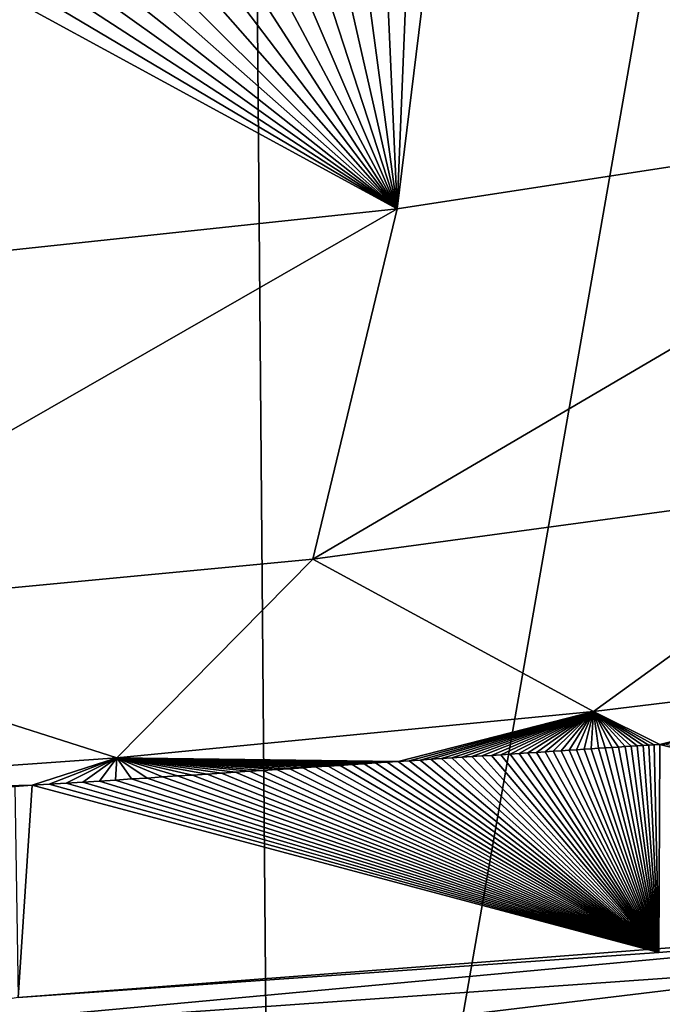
# Model space of a CAD drawing. Header units: millimetres. Extents: x -50 to 50, y 102 to 190.
# Tile 53 of 256: x 8.03 to 9.53, y 183.56 to 185.86. Entities that reach past the tile are written whole.
import ezdxf

# ---------------------------------------------------------------- set-up
doc = ezdxf.new("R2010")
doc.units = ezdxf.units.MM
doc.header["$LTSCALE"] = 65.185185
for name, color, linetype in [('100', 7, 'CONTINUOUS'), ('101', 7, 'CONTINUOUS'), ('63', 7, 'CONTINUOUS'), ('71', 7, 'CONTINUOUS'), ('73', 7, 'CONTINUOUS')]:
    doc.layers.add(name, color=color, linetype=linetype)

msp = doc.modelspace()

# ---------------------------------------------------------------- linework, layer by layer
at = {"layer": '100', "color": 7, "linetype": 'CONTINUOUS'}
for points in [[(11.0109, 183.8031, 24.7354), (8.024, 183.5755, 25.4521), (7.3917, 183.4688, 24.6839), (11.0109, 183.8031, 24.7354)], [(11.0109, 183.8031, 24.7354), (7.3917, 183.4688, 24.6839), (10.1147, 183.6615, 24.0793), (11.0109, 183.8031, 24.7354)], [(8.024, 183.5755, 25.4521), (11.0109, 183.8031, 24.7354), (9.523, 183.6808, 25.1224), (8.024, 183.5755, 25.4521)], [(7.3917, 183.4688, 24.6839), (6.7336, 183.2538, 23.9468), (10.1147, 183.6615, 24.0793), (7.3917, 183.4688, 24.6839)], [(10.1147, 183.6615, 24.0793), (6.7336, 183.2538, 23.9468), (9.3181, 183.4506, 23.4993), (10.1147, 183.6615, 24.0793)]]:
    msp.add_3dface(points, dxfattribs=at)
at = {"layer": '101', "color": 7, "linetype": 'CONTINUOUS'}
msp.add_3dface([(10.1147, 183.6615, 24.0793), (9.3181, 183.4506, 23.4993), (10.8107, 183.4735, 22.6571), (10.1147, 183.6615, 24.0793)], dxfattribs=at)
at = {"layer": '63', "color": 7, "linetype": 'CONTINUOUS'}
for points in [[(8.5543, 189.3882, -18.2907), (5.2113, 181.0169, -20.4795), (7.1692, 189.4591, -18.3693), (8.5543, 189.3882, -18.2907)], [(8.6245, 181.0201, -19.8335), (5.2113, 181.0169, -20.4795), (8.5543, 189.3882, -18.2907), (8.6245, 181.0201, -19.8335)], [(10.0743, 189.3018, -18.0672), (8.6245, 181.0201, -19.8335), (8.5543, 189.3882, -18.2907), (10.0743, 189.3018, -18.0672)], [(11.8598, 181.0233, -18.5835), (8.6245, 181.0201, -19.8335), (10.0743, 189.3018, -18.0672), (11.8598, 181.0233, -18.5835)]]:
    msp.add_3dface(points, dxfattribs=at)
at = {"layer": '71', "color": 7, "linetype": 'CONTINUOUS'}
for points in [[(9.4256, 186.4818, 83.2855), (10.5378, 185.6707, 82.1559), (9.5002, 186.493, 83.2523), (9.4256, 186.4818, 83.2855)], [(9.5002, 186.493, 83.2523), (10.5378, 185.6707, 82.1559), (9.5731, 186.5041, 83.2187), (9.5002, 186.493, 83.2523)], [(9.273, 186.4588, 83.35), (10.5378, 185.6707, 82.1559), (9.3499, 186.4703, 83.3181), (9.273, 186.4588, 83.35)], [(9.3499, 186.4703, 83.3181), (10.5378, 185.6707, 82.1559), (9.4256, 186.4818, 83.2855), (9.3499, 186.4703, 83.3181)], [(9.1151, 186.4354, 83.4119), (10.5378, 185.6707, 82.1559), (9.1947, 186.4471, 83.3812), (9.1151, 186.4354, 83.4119)], [(9.1947, 186.4471, 83.3812), (10.5378, 185.6707, 82.1559), (9.273, 186.4588, 83.35), (9.1947, 186.4471, 83.3812)], [(8.9106, 185.4203, 82.9963), (10.5378, 185.6707, 82.1559), (9.0339, 186.4237, 83.442), (8.9106, 185.4203, 82.9963)], [(8.9512, 186.412, 83.4716), (8.9106, 185.4203, 82.9963), (9.0339, 186.4237, 83.442), (8.9512, 186.412, 83.4716)], [(9.0339, 186.4237, 83.442), (10.5378, 185.6707, 82.1559), (9.1151, 186.4354, 83.4119), (9.0339, 186.4237, 83.442)], [(8.7806, 186.3888, 83.5293), (8.9106, 185.4203, 82.9963), (8.8668, 186.4004, 83.5007), (8.7806, 186.3888, 83.5293)], [(8.8668, 186.4004, 83.5007), (8.9106, 185.4203, 82.9963), (8.9512, 186.412, 83.4716), (8.8668, 186.4004, 83.5007)], [(8.6028, 186.3661, 83.5851), (8.9106, 185.4203, 82.9963), (8.6926, 186.3775, 83.5575), (8.6028, 186.3661, 83.5851)], [(8.6926, 186.3775, 83.5575), (8.9106, 185.4203, 82.9963), (8.7806, 186.3888, 83.5293), (8.6926, 186.3775, 83.5575)], [(8.418, 186.3427, 83.6382), (8.9106, 185.4203, 82.9963), (8.5112, 186.3545, 83.612), (8.418, 186.3427, 83.6382)], [(8.5112, 186.3545, 83.612), (8.9106, 185.4203, 82.9963), (8.6028, 186.3661, 83.5851), (8.5112, 186.3545, 83.612)], [(8.227, 186.3191, 83.6885), (8.9106, 185.4203, 82.9963), (8.3233, 186.3309, 83.6637), (8.227, 186.3191, 83.6885)], [(8.3233, 186.3309, 83.6637), (8.9106, 185.4203, 82.9963), (8.418, 186.3427, 83.6382), (8.3233, 186.3309, 83.6637)], [(8.0304, 186.2961, 83.7362), (8.9106, 185.4203, 82.9963), (8.1294, 186.3075, 83.7127), (8.0304, 186.2961, 83.7362)], [(8.1294, 186.3075, 83.7127), (8.9106, 185.4203, 82.9963), (8.227, 186.3191, 83.6885), (8.1294, 186.3075, 83.7127)], [(7.8286, 186.2748, 83.7816), (8.9106, 185.4203, 82.9963), (7.9301, 186.2852, 83.7592), (7.8286, 186.2748, 83.7816)], [(7.9301, 186.2852, 83.7592), (8.9106, 185.4203, 82.9963), (8.0304, 186.2961, 83.7362), (7.9301, 186.2852, 83.7592)], [(7.5161, 186.2468, 83.8465), (8.9106, 185.4203, 82.9963), (7.6221, 186.2557, 83.8252), (7.5161, 186.2468, 83.8465)], [(7.6221, 186.2557, 83.8252), (8.9106, 185.4203, 82.9963), (7.7261, 186.2649, 83.8036), (7.6221, 186.2557, 83.8252)], [(7.7261, 186.2649, 83.8036), (8.9106, 185.4203, 82.9963), (7.8286, 186.2748, 83.7816), (7.7261, 186.2649, 83.8036)], [(7.3115, 185.2495, 83.3761), (8.9106, 185.4203, 82.9963), (7.4082, 186.2383, 83.8674), (7.3115, 185.2495, 83.3761)], [(7.4082, 186.2383, 83.8674), (8.9106, 185.4203, 82.9963), (7.5161, 186.2468, 83.8465), (7.4082, 186.2383, 83.8674)], [(8.7135, 184.6005, 82.17), (10.1273, 184.7925, 81.4866), (10.5378, 185.6707, 82.1559), (8.7135, 184.6005, 82.17)], [(8.9106, 185.4203, 82.9963), (8.7135, 184.6005, 82.17), (10.5378, 185.6707, 82.1559), (8.9106, 185.4203, 82.9963)], [(7.2367, 184.4605, 82.4961), (8.7135, 184.6005, 82.17), (8.9106, 185.4203, 82.9963), (7.2367, 184.4605, 82.4961)], [(7.3115, 185.2495, 83.3761), (7.2367, 184.4605, 82.4961), (8.9106, 185.4203, 82.9963), (7.3115, 185.2495, 83.3761)], [(8.7135, 184.6005, 82.17), (9.3697, 184.2441, 80.728), (10.1273, 184.7925, 81.4866), (8.7135, 184.6005, 82.17)], [(9.3697, 184.2441, 80.728), (10.2748, 184.3545, 79.9155), (10.1273, 184.7925, 81.4866), (9.3697, 184.2441, 80.728)], [(7.2367, 184.4605, 82.4961), (8.2546, 184.1359, 81.1666), (8.7135, 184.6005, 82.17), (7.2367, 184.4605, 82.4961)], [(8.2546, 184.1359, 81.1666), (9.3697, 184.2441, 80.728), (8.7135, 184.6005, 82.17), (8.2546, 184.1359, 81.1666)], [(6.9686, 184.0445, 81.4151), (8.2546, 184.1359, 81.1666), (7.2367, 184.4605, 82.4961), (6.9686, 184.0445, 81.4151)], [(10.2748, 184.3545, 79.9155), (9.3697, 184.2441, 80.728), (9.525, 184.1675, 79.4896), (10.2748, 184.3545, 79.9155)], [(9.5372, 184.1683, 79.468), (10.2748, 184.3545, 79.9155), (9.525, 184.1675, 79.4896), (9.5372, 184.1683, 79.468)], [(9.3697, 184.2441, 80.728), (8.2546, 184.1359, 81.1666), (8.9131, 184.1275, 80.2079), (9.3697, 184.2441, 80.728)], [(8.9389, 184.1292, 80.1872), (9.3697, 184.2441, 80.728), (8.9131, 184.1275, 80.2079), (8.9389, 184.1292, 80.1872)], [(8.9644, 184.1309, 80.1662), (9.3697, 184.2441, 80.728), (8.9389, 184.1292, 80.1872), (8.9644, 184.1309, 80.1662)], [(8.9895, 184.1326, 80.1449), (9.3697, 184.2441, 80.728), (8.9644, 184.1309, 80.1662), (8.9895, 184.1326, 80.1449)], [(9.0142, 184.1342, 80.1232), (9.3697, 184.2441, 80.728), (8.9895, 184.1326, 80.1449), (9.0142, 184.1342, 80.1232)], [(9.0385, 184.1358, 80.1013), (9.3697, 184.2441, 80.728), (9.0142, 184.1342, 80.1232), (9.0385, 184.1358, 80.1013)], [(9.0623, 184.1374, 80.0791), (9.3697, 184.2441, 80.728), (9.0385, 184.1358, 80.1013), (9.0623, 184.1374, 80.0791)], [(9.0857, 184.1389, 80.0567), (9.3697, 184.2441, 80.728), (9.0623, 184.1374, 80.0791), (9.0857, 184.1389, 80.0567)], [(9.1087, 184.1404, 80.0341), (9.3697, 184.2441, 80.728), (9.0857, 184.1389, 80.0567), (9.1087, 184.1404, 80.0341)], [(9.1312, 184.1419, 80.0114), (9.3697, 184.2441, 80.728), (9.1087, 184.1404, 80.0341), (9.1312, 184.1419, 80.0114)], [(9.1533, 184.1434, 79.9885), (9.3697, 184.2441, 80.728), (9.1312, 184.1419, 80.0114), (9.1533, 184.1434, 79.9885)], [(9.1749, 184.1448, 79.9657), (9.3697, 184.2441, 80.728), (9.1533, 184.1434, 79.9885), (9.1749, 184.1448, 79.9657)], [(9.196, 184.1462, 79.9428), (9.3697, 184.2441, 80.728), (9.1749, 184.1448, 79.9657), (9.196, 184.1462, 79.9428)], [(9.2167, 184.1476, 79.92), (9.3697, 184.2441, 80.728), (9.196, 184.1462, 79.9428), (9.2167, 184.1476, 79.92)], [(9.2369, 184.1489, 79.8973), (9.3697, 184.2441, 80.728), (9.2167, 184.1476, 79.92), (9.2369, 184.1489, 79.8973)], [(9.2566, 184.1502, 79.8744), (9.3697, 184.2441, 80.728), (9.2369, 184.1489, 79.8973), (9.2566, 184.1502, 79.8744)], [(9.2758, 184.1514, 79.8514), (9.3697, 184.2441, 80.728), (9.2566, 184.1502, 79.8744), (9.2758, 184.1514, 79.8514)], [(9.2945, 184.1527, 79.8283), (9.3697, 184.2441, 80.728), (9.2758, 184.1514, 79.8514), (9.2945, 184.1527, 79.8283)], [(9.3128, 184.1539, 79.805), (9.3697, 184.2441, 80.728), (9.2945, 184.1527, 79.8283), (9.3128, 184.1539, 79.805)], [(9.3306, 184.155, 79.7818), (9.3697, 184.2441, 80.728), (9.3128, 184.1539, 79.805), (9.3306, 184.155, 79.7818)], [(9.348, 184.1561, 79.7585), (9.3697, 184.2441, 80.728), (9.3306, 184.155, 79.7818), (9.348, 184.1561, 79.7585)], [(9.3649, 184.1572, 79.7354), (9.3697, 184.2441, 80.728), (9.348, 184.1561, 79.7585), (9.3649, 184.1572, 79.7354)], [(9.3815, 184.1583, 79.7122), (9.3697, 184.2441, 80.728), (9.3649, 184.1572, 79.7354), (9.3815, 184.1583, 79.7122)], [(9.525, 184.1675, 79.4896), (9.3697, 184.2441, 80.728), (9.5124, 184.1667, 79.5113), (9.525, 184.1675, 79.4896)], [(9.5124, 184.1667, 79.5113), (9.3697, 184.2441, 80.728), (9.4995, 184.1659, 79.5331), (9.5124, 184.1667, 79.5113)], [(9.4995, 184.1659, 79.5331), (9.3697, 184.2441, 80.728), (9.4863, 184.165, 79.5551), (9.4995, 184.1659, 79.5331)], [(9.4863, 184.165, 79.5551), (9.3697, 184.2441, 80.728), (9.4726, 184.1642, 79.5771), (9.4863, 184.165, 79.5551)], [(9.4726, 184.1642, 79.5771), (9.3697, 184.2441, 80.728), (9.4585, 184.1633, 79.5993), (9.4726, 184.1642, 79.5771)], [(9.4585, 184.1633, 79.5993), (9.3697, 184.2441, 80.728), (9.4439, 184.1623, 79.6215), (9.4585, 184.1633, 79.5993)], [(9.4439, 184.1623, 79.6215), (9.3697, 184.2441, 80.728), (9.4288, 184.1614, 79.6439), (9.4439, 184.1623, 79.6215)], [(9.4288, 184.1614, 79.6439), (9.3697, 184.2441, 80.728), (9.4134, 184.1604, 79.6665), (9.4288, 184.1614, 79.6439)], [(9.4134, 184.1604, 79.6665), (9.3697, 184.2441, 80.728), (9.3976, 184.1594, 79.6893), (9.4134, 184.1604, 79.6665)], [(9.3976, 184.1594, 79.6893), (9.3697, 184.2441, 80.728), (9.3815, 184.1583, 79.7122), (9.3976, 184.1594, 79.6893)], [(8.2546, 184.1359, 81.1666), (6.9686, 184.0445, 81.4151), (8.0563, 184.0718, 80.6684), (8.2546, 184.1359, 81.1666)], [(8.0965, 184.0743, 80.6536), (8.2546, 184.1359, 81.1666), (8.0563, 184.0718, 80.6684), (8.0965, 184.0743, 80.6536)], [(8.1361, 184.0769, 80.6385), (8.2546, 184.1359, 81.1666), (8.0965, 184.0743, 80.6536), (8.1361, 184.0769, 80.6385)], [(8.1751, 184.0793, 80.6232), (8.2546, 184.1359, 81.1666), (8.1361, 184.0769, 80.6385), (8.1751, 184.0793, 80.6232)], [(8.2136, 184.0818, 80.6077), (8.2546, 184.1359, 81.1666), (8.1751, 184.0793, 80.6232), (8.2136, 184.0818, 80.6077)], [(8.2514, 184.0842, 80.592), (8.2546, 184.1359, 81.1666), (8.2136, 184.0818, 80.6077), (8.2514, 184.0842, 80.592)], [(8.2886, 184.0866, 80.576), (8.2546, 184.1359, 81.1666), (8.2514, 184.0842, 80.592), (8.2886, 184.0866, 80.576)], [(8.9131, 184.1275, 80.2079), (8.2546, 184.1359, 81.1666), (8.8868, 184.1257, 80.2285), (8.9131, 184.1275, 80.2079)], [(8.8868, 184.1257, 80.2285), (8.2546, 184.1359, 81.1666), (8.8602, 184.124, 80.2488), (8.8868, 184.1257, 80.2285)], [(8.8602, 184.124, 80.2488), (8.2546, 184.1359, 81.1666), (8.8331, 184.1222, 80.2689), (8.8602, 184.124, 80.2488)], [(8.8331, 184.1222, 80.2689), (8.2546, 184.1359, 81.1666), (8.8055, 184.1204, 80.2888), (8.8331, 184.1222, 80.2689)], [(8.8055, 184.1204, 80.2888), (8.2546, 184.1359, 81.1666), (8.7775, 184.1185, 80.3085), (8.8055, 184.1204, 80.2888)], [(8.7775, 184.1185, 80.3085), (8.2546, 184.1359, 81.1666), (8.7489, 184.1166, 80.3279), (8.7775, 184.1185, 80.3085)], [(8.7489, 184.1166, 80.3279), (8.2546, 184.1359, 81.1666), (8.7197, 184.1147, 80.3472), (8.7489, 184.1166, 80.3279)], [(8.7197, 184.1147, 80.3472), (8.2546, 184.1359, 81.1666), (8.69, 184.1127, 80.3661), (8.7197, 184.1147, 80.3472)], [(8.69, 184.1127, 80.3661), (8.2546, 184.1359, 81.1666), (8.6597, 184.1107, 80.3849), (8.69, 184.1127, 80.3661)], [(8.6597, 184.1107, 80.3849), (8.2546, 184.1359, 81.1666), (8.6287, 184.1087, 80.4034), (8.6597, 184.1107, 80.3849)], [(8.6287, 184.1087, 80.4034), (8.2546, 184.1359, 81.1666), (8.5971, 184.1066, 80.4217), (8.6287, 184.1087, 80.4034)], [(8.5971, 184.1066, 80.4217), (8.2546, 184.1359, 81.1666), (8.5651, 184.1045, 80.4397), (8.5971, 184.1066, 80.4217)], [(8.5651, 184.1045, 80.4397), (8.2546, 184.1359, 81.1666), (8.5325, 184.1024, 80.4576), (8.5651, 184.1045, 80.4397)], [(8.5325, 184.1024, 80.4576), (8.2546, 184.1359, 81.1666), (8.4994, 184.1002, 80.4752), (8.5325, 184.1024, 80.4576)], [(8.4994, 184.1002, 80.4752), (8.2546, 184.1359, 81.1666), (8.4657, 184.098, 80.4926), (8.4994, 184.1002, 80.4752)], [(8.4657, 184.098, 80.4926), (8.2546, 184.1359, 81.1666), (8.4314, 184.0958, 80.5097), (8.4657, 184.098, 80.4926)], [(8.4314, 184.0958, 80.5097), (8.2546, 184.1359, 81.1666), (8.3966, 184.0936, 80.5266), (8.4314, 184.0958, 80.5097)], [(8.3966, 184.0936, 80.5266), (8.2546, 184.1359, 81.1666), (8.3612, 184.0913, 80.5433), (8.3966, 184.0936, 80.5266)], [(8.3612, 184.0913, 80.5433), (8.2546, 184.1359, 81.1666), (8.3252, 184.0889, 80.5598), (8.3612, 184.0913, 80.5433)], [(8.3252, 184.0889, 80.5598), (8.2546, 184.1359, 81.1666), (8.2886, 184.0866, 80.576), (8.3252, 184.0889, 80.5598)], [(8.0563, 184.0718, 80.6684), (6.9686, 184.0445, 81.4151), (8.0155, 184.0692, 80.6829), (8.0563, 184.0718, 80.6684)]]:
    msp.add_3dface(points, dxfattribs=at)
at = {"layer": '73', "color": 7, "linetype": 'CONTINUOUS'}
for points in [[(9.3649, 184.1572, 79.7354), (9.348, 184.1561, 79.7585), (9.523, 183.6808, 25.1224), (9.3649, 184.1572, 79.7354)], [(9.3815, 184.1583, 79.7122), (9.3649, 184.1572, 79.7354), (9.523, 183.6808, 25.1224), (9.3815, 184.1583, 79.7122)], [(9.3976, 184.1594, 79.6893), (9.3815, 184.1583, 79.7122), (9.523, 183.6808, 25.1224), (9.3976, 184.1594, 79.6893)], [(9.4134, 184.1604, 79.6665), (9.3976, 184.1594, 79.6893), (9.523, 183.6808, 25.1224), (9.4134, 184.1604, 79.6665)], [(9.4288, 184.1614, 79.6439), (9.4134, 184.1604, 79.6665), (9.523, 183.6808, 25.1224), (9.4288, 184.1614, 79.6439)], [(9.4439, 184.1623, 79.6215), (9.4288, 184.1614, 79.6439), (9.523, 183.6808, 25.1224), (9.4439, 184.1623, 79.6215)], [(9.4585, 184.1633, 79.5993), (9.4439, 184.1623, 79.6215), (9.523, 183.6808, 25.1224), (9.4585, 184.1633, 79.5993)], [(9.4726, 184.1642, 79.5771), (9.4585, 184.1633, 79.5993), (9.523, 183.6808, 25.1224), (9.4726, 184.1642, 79.5771)], [(9.4863, 184.165, 79.5551), (9.4726, 184.1642, 79.5771), (9.523, 183.6808, 25.1224), (9.4863, 184.165, 79.5551)], [(9.4995, 184.1659, 79.5331), (9.4863, 184.165, 79.5551), (9.523, 183.6808, 25.1224), (9.4995, 184.1659, 79.5331)], [(9.5124, 184.1667, 79.5113), (9.4995, 184.1659, 79.5331), (9.523, 183.6808, 25.1224), (9.5124, 184.1667, 79.5113)], [(9.525, 184.1675, 79.4896), (9.5124, 184.1667, 79.5113), (9.523, 183.6808, 25.1224), (9.525, 184.1675, 79.4896)], [(11.0109, 183.8031, 24.7354), (9.525, 184.1675, 79.4896), (9.523, 183.6808, 25.1224), (11.0109, 183.8031, 24.7354)], [(11.0109, 183.8031, 24.7354), (9.5372, 184.1683, 79.468), (9.525, 184.1675, 79.4896), (11.0109, 183.8031, 24.7354)], [(9.0142, 184.1342, 80.1232), (8.9895, 184.1326, 80.1449), (9.523, 183.6808, 25.1224), (9.0142, 184.1342, 80.1232)], [(9.0385, 184.1358, 80.1013), (9.0142, 184.1342, 80.1232), (9.523, 183.6808, 25.1224), (9.0385, 184.1358, 80.1013)], [(9.0623, 184.1374, 80.0791), (9.0385, 184.1358, 80.1013), (9.523, 183.6808, 25.1224), (9.0623, 184.1374, 80.0791)], [(9.0857, 184.1389, 80.0567), (9.0623, 184.1374, 80.0791), (9.523, 183.6808, 25.1224), (9.0857, 184.1389, 80.0567)], [(9.1087, 184.1404, 80.0341), (9.0857, 184.1389, 80.0567), (9.523, 183.6808, 25.1224), (9.1087, 184.1404, 80.0341)], [(9.1312, 184.1419, 80.0114), (9.1087, 184.1404, 80.0341), (9.523, 183.6808, 25.1224), (9.1312, 184.1419, 80.0114)], [(9.1533, 184.1434, 79.9885), (9.1312, 184.1419, 80.0114), (9.523, 183.6808, 25.1224), (9.1533, 184.1434, 79.9885)], [(9.1749, 184.1448, 79.9657), (9.1533, 184.1434, 79.9885), (9.523, 183.6808, 25.1224), (9.1749, 184.1448, 79.9657)], [(9.196, 184.1462, 79.9428), (9.1749, 184.1448, 79.9657), (9.523, 183.6808, 25.1224), (9.196, 184.1462, 79.9428)], [(9.2167, 184.1476, 79.92), (9.196, 184.1462, 79.9428), (9.523, 183.6808, 25.1224), (9.2167, 184.1476, 79.92)], [(9.2369, 184.1489, 79.8973), (9.2167, 184.1476, 79.92), (9.523, 183.6808, 25.1224), (9.2369, 184.1489, 79.8973)], [(9.2566, 184.1502, 79.8744), (9.2369, 184.1489, 79.8973), (9.523, 183.6808, 25.1224), (9.2566, 184.1502, 79.8744)], [(9.2758, 184.1514, 79.8514), (9.2566, 184.1502, 79.8744), (9.523, 183.6808, 25.1224), (9.2758, 184.1514, 79.8514)], [(9.2945, 184.1527, 79.8283), (9.2758, 184.1514, 79.8514), (9.523, 183.6808, 25.1224), (9.2945, 184.1527, 79.8283)], [(9.3128, 184.1539, 79.805), (9.2945, 184.1527, 79.8283), (9.523, 183.6808, 25.1224), (9.3128, 184.1539, 79.805)], [(9.3306, 184.155, 79.7818), (9.3128, 184.1539, 79.805), (9.523, 183.6808, 25.1224), (9.3306, 184.155, 79.7818)], [(9.348, 184.1561, 79.7585), (9.3306, 184.155, 79.7818), (9.523, 183.6808, 25.1224), (9.348, 184.1561, 79.7585)], [(8.6597, 184.1107, 80.3849), (8.6287, 184.1087, 80.4034), (9.523, 183.6808, 25.1224), (8.6597, 184.1107, 80.3849)], [(8.69, 184.1127, 80.3661), (8.6597, 184.1107, 80.3849), (9.523, 183.6808, 25.1224), (8.69, 184.1127, 80.3661)], [(8.7197, 184.1147, 80.3472), (8.69, 184.1127, 80.3661), (9.523, 183.6808, 25.1224), (8.7197, 184.1147, 80.3472)], [(8.7489, 184.1166, 80.3279), (8.7197, 184.1147, 80.3472), (9.523, 183.6808, 25.1224), (8.7489, 184.1166, 80.3279)], [(8.7775, 184.1185, 80.3085), (8.7489, 184.1166, 80.3279), (9.523, 183.6808, 25.1224), (8.7775, 184.1185, 80.3085)], [(8.8055, 184.1204, 80.2888), (8.7775, 184.1185, 80.3085), (9.523, 183.6808, 25.1224), (8.8055, 184.1204, 80.2888)], [(8.8331, 184.1222, 80.2689), (8.8055, 184.1204, 80.2888), (9.523, 183.6808, 25.1224), (8.8331, 184.1222, 80.2689)], [(8.8602, 184.124, 80.2488), (8.8331, 184.1222, 80.2689), (9.523, 183.6808, 25.1224), (8.8602, 184.124, 80.2488)], [(8.8868, 184.1257, 80.2285), (8.8602, 184.124, 80.2488), (9.523, 183.6808, 25.1224), (8.8868, 184.1257, 80.2285)], [(8.9131, 184.1275, 80.2079), (8.8868, 184.1257, 80.2285), (9.523, 183.6808, 25.1224), (8.9131, 184.1275, 80.2079)], [(8.9389, 184.1292, 80.1872), (8.9131, 184.1275, 80.2079), (9.523, 183.6808, 25.1224), (8.9389, 184.1292, 80.1872)], [(8.9644, 184.1309, 80.1662), (8.9389, 184.1292, 80.1872), (9.523, 183.6808, 25.1224), (8.9644, 184.1309, 80.1662)], [(8.9895, 184.1326, 80.1449), (8.9644, 184.1309, 80.1662), (9.523, 183.6808, 25.1224), (8.9895, 184.1326, 80.1449)], [(8.3252, 184.0889, 80.5598), (8.2886, 184.0866, 80.576), (9.523, 183.6808, 25.1224), (8.3252, 184.0889, 80.5598)], [(8.3612, 184.0913, 80.5433), (8.3252, 184.0889, 80.5598), (9.523, 183.6808, 25.1224), (8.3612, 184.0913, 80.5433)], [(8.3966, 184.0936, 80.5266), (8.3612, 184.0913, 80.5433), (9.523, 183.6808, 25.1224), (8.3966, 184.0936, 80.5266)], [(8.4314, 184.0958, 80.5097), (8.3966, 184.0936, 80.5266), (9.523, 183.6808, 25.1224), (8.4314, 184.0958, 80.5097)], [(8.4657, 184.098, 80.4926), (8.4314, 184.0958, 80.5097), (9.523, 183.6808, 25.1224), (8.4657, 184.098, 80.4926)], [(8.4994, 184.1002, 80.4752), (8.4657, 184.098, 80.4926), (9.523, 183.6808, 25.1224), (8.4994, 184.1002, 80.4752)], [(8.5325, 184.1024, 80.4576), (8.4994, 184.1002, 80.4752), (9.523, 183.6808, 25.1224), (8.5325, 184.1024, 80.4576)], [(8.5651, 184.1045, 80.4397), (8.5325, 184.1024, 80.4576), (9.523, 183.6808, 25.1224), (8.5651, 184.1045, 80.4397)], [(8.5971, 184.1066, 80.4217), (8.5651, 184.1045, 80.4397), (9.523, 183.6808, 25.1224), (8.5971, 184.1066, 80.4217)], [(8.6287, 184.1087, 80.4034), (8.5971, 184.1066, 80.4217), (9.523, 183.6808, 25.1224), (8.6287, 184.1087, 80.4034)], [(8.0563, 184.0718, 80.6684), (8.0155, 184.0692, 80.6829), (8.024, 183.5755, 25.4521), (8.0563, 184.0718, 80.6684)], [(8.0563, 184.0718, 80.6684), (8.024, 183.5755, 25.4521), (9.523, 183.6808, 25.1224), (8.0563, 184.0718, 80.6684)], [(8.0965, 184.0743, 80.6536), (8.0563, 184.0718, 80.6684), (9.523, 183.6808, 25.1224), (8.0965, 184.0743, 80.6536)], [(8.1361, 184.0769, 80.6385), (8.0965, 184.0743, 80.6536), (9.523, 183.6808, 25.1224), (8.1361, 184.0769, 80.6385)], [(8.1751, 184.0793, 80.6232), (8.1361, 184.0769, 80.6385), (9.523, 183.6808, 25.1224), (8.1751, 184.0793, 80.6232)], [(8.2136, 184.0818, 80.6077), (8.1751, 184.0793, 80.6232), (9.523, 183.6808, 25.1224), (8.2136, 184.0818, 80.6077)], [(8.2514, 184.0842, 80.592), (8.2136, 184.0818, 80.6077), (9.523, 183.6808, 25.1224), (8.2514, 184.0842, 80.592)], [(8.2886, 184.0866, 80.576), (8.2514, 184.0842, 80.592), (9.523, 183.6808, 25.1224), (8.2886, 184.0866, 80.576)]]:
    msp.add_3dface(points, dxfattribs=at)

doc.saveas('drawing.dxf')
